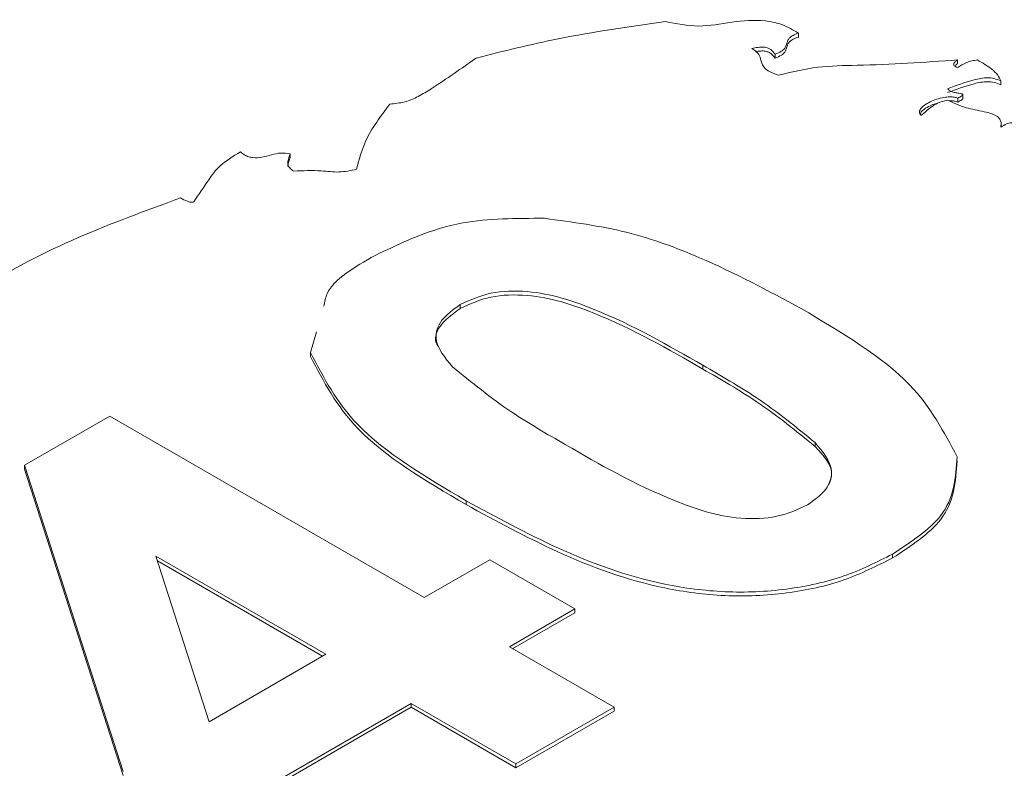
# Paper-space layout 'Sheet1' of a CAD drawing. Header units: millimetres. Extents: x 0 to 432, y 0 to 279.
# Tile 86 of 90: x 378 to 383, y 251 to 255. Entities that reach past the tile are written whole.
import ezdxf

# ---------------------------------------------------------------- set-up
doc = ezdxf.new("R2010")
doc.units = ezdxf.units.MM
doc.header["$LTSCALE"] = 0.5

psp = doc.layouts.new('Sheet1')

# ---------------------------------------------------------------- linework, layer by layer
at = {"color": 7, "linetype": 'Continuous', "lineweight": 15}
for p, q in [((382.1621, 255.027), (382.1621, 255.0063)), ((382.0378, 254.9147), (382.0378, 254.894)), ((383.011, 254.8839), (383.011, 254.8631)), ((383.2417, 254.7718), (383.2417, 254.7511)), ((383.0118, 254.68), (383.0118, 254.6592)), ((383.0394, 254.6757), (383.0394, 254.7016)), ((383.243, 254.527), (383.243, 254.5441)), ((379.4532, 254.3836), (379.4532, 254.3629)), ((380.3594, 253.5792), (380.3594, 253.5584)), ((379.561, 253.3231), (379.5924, 253.4342)), ((379.561, 253.3231), (379.561, 253.3023)), ((381.6527, 253.256), (381.6527, 253.2352)), ((378.0364, 252.722), (378.4909, 252.9844)), ((378.4909, 252.9844), (380.1673, 252.0167)), ((382.2513, 252.843), (382.2513, 252.8222)), ((378.5624, 251.0883), (378.0364, 252.722)), ((378.0364, 252.722), (378.0364, 252.7013)), ((378.5624, 251.0675), (378.0364, 252.7013)), ((380.39, 252.5333), (380.39, 252.5126)), ((379.6434, 251.7142), (378.7365, 252.2378)), ((378.7365, 252.2378), (379.0203, 251.3545)), ((379.6255, 251.7039), (378.7447, 252.2123)), ((380.1673, 252.0167), (380.5166, 252.2183)), ((380.5166, 252.2183), (380.9706, 251.9562)), ((382.6644, 252.2485), (382.6644, 252.2278)), ((380.9706, 251.9562), (380.6213, 251.7546)), ((380.9706, 251.9562), (380.9706, 251.9354)), ((380.9706, 251.9354), (380.6393, 251.7442)), ((380.6213, 251.7546), (381.1801, 251.432)), ((379.0203, 251.3545), (379.6434, 251.7142)), ((380.0975, 251.4521), (379.0148, 250.8271)), ((380.0975, 251.4314), (379.0148, 250.8064)), ((380.6563, 251.1296), (380.0975, 251.4521)), ((380.0975, 251.4521), (380.0975, 251.4314)), ((380.6563, 251.1088), (380.0975, 251.4314)), ((381.1801, 251.432), (380.6563, 251.1296)), ((381.1801, 251.432), (381.1801, 251.4112)), ((381.1801, 251.4112), (380.6563, 251.1088)), ((380.6563, 251.1296), (380.6563, 251.1088))]:
    psp.add_line(p, q, dxfattribs=at)
for points, knots in [([(382.1621, 255.027), (382.1344, 255.0436), (382.0845, 255.0735), (381.9588, 255.1013), (381.8052, 255.0887), (381.6301, 255.0529), (381.5125, 255.0767), (381.4535, 255.0886)], [0, 0, 0, 0, 0.157038, 0.283357, 0.519098, 0.758846, 1, 1, 1, 1]), ([(381.4535, 255.0886), (381.2609, 255.0615), (380.9152, 255.0127), (380.5891, 254.9307), (380.4447, 254.8943)], [0, 0, 0, 0, 0.556843, 1, 1, 1, 1]), ([(382.0378, 254.9147), (382.0498, 254.9195), (382.0708, 254.9279), (382.0903, 254.9451), (382.0978, 254.9618), (382.1009, 254.9767), (382.106, 254.9905), (382.1161, 255.0034), (382.1348, 255.0164), (382.1523, 255.0232), (382.1621, 255.027)], [0, 0, 0, 0, 0.180499, 0.315853, 0.43411, 0.549072, 0.64057, 0.738275, 0.852954, 1, 1, 1, 1]), ([(382.0378, 254.894), (382.0498, 254.8988), (382.0708, 254.9072), (382.0903, 254.9244), (382.0978, 254.941), (382.1009, 254.9559), (382.106, 254.9698), (382.1161, 254.9827), (382.1348, 254.9957), (382.1523, 255.0025), (382.1621, 255.0063)], [0, 0, 0, 0, 0.180499, 0.315853, 0.43411, 0.549072, 0.64057, 0.738275, 0.852954, 1, 1, 1, 1]), ([(381.9136, 254.9453), (381.9249, 254.9474), (381.9447, 254.9511), (381.9732, 254.9535), (381.9961, 254.9499), (382.0126, 254.9414), (382.0261, 254.9296), (382.0336, 254.9201), (382.0378, 254.9147)], [0, 0, 0, 0, 0.22489, 0.395573, 0.537833, 0.658002, 0.807463, 1, 1, 1, 1]), ([(382.0557, 254.8021), (382.0391, 254.8083), (382.0102, 254.819), (381.9807, 254.8405), (381.9674, 254.8618), (381.9612, 254.8862), (381.9547, 254.917), (381.928, 254.9354), (381.9136, 254.9453)], [0, 0, 0, 0, 0.197666, 0.345698, 0.470972, 0.589942, 0.778043, 1, 1, 1, 1]), ([(380.4447, 254.8943), (380.366, 254.839), (380.2661, 254.7687), (380.1401, 254.6896), (380.0672, 254.6567), (380.0106, 254.6513), (379.9838, 254.6488)], [0, 0, 0, 0, 0.579325, 0.735468, 0.874787, 1, 1, 1, 1]), ([(381.934, 254.928), (381.9386, 254.9288), (381.9517, 254.9311), (381.9732, 254.9327), (381.9961, 254.9292), (382.0126, 254.9206), (382.0261, 254.9088), (382.0336, 254.8993), (382.0378, 254.894)], [0, 0, 0, 0, 0.104816, 0.30194, 0.466237, 0.605022, 0.777637, 1, 1, 1, 1]), ([(383.011, 254.8839), (382.8335, 254.8719), (382.5863, 254.8552), (382.2589, 254.8524), (382.1246, 254.8192), (382.0557, 254.8021)], [0, 0, 0, 0, 0.553476, 0.770714, 1, 1, 1, 1]), ([(383.012, 254.8433), (383.008, 254.8449), (383.0009, 254.8476), (382.9933, 254.8529), (382.9897, 254.8583), (382.99, 254.8657), (382.9977, 254.8745), (383.0064, 254.8806), (383.011, 254.8839)], [0, 0, 0, 0, 0.170006, 0.30247, 0.41268, 0.51645, 0.741654, 1, 1, 1, 1]), ([(383.1169, 254.8839), (383.107, 254.8826), (383.0862, 254.88), (383.048, 254.8675), (383.0264, 254.8529), (383.012, 254.8433)], [0, 0, 0, 0, 0.235141, 0.492774, 1, 1, 1, 1]), ([(383.2417, 254.7718), (383.2369, 254.7824), (383.2267, 254.8049), (383.1851, 254.8437), (383.1437, 254.8681), (383.1169, 254.8839)], [0, 0, 0, 0, 0.242243, 0.511632, 1, 1, 1, 1]), ([(382.9965, 254.8512), (382.9969, 254.8518), (383.0001, 254.8563), (383.0059, 254.86), (383.011, 254.8631)], [0, 0, 0, 0, 0.132447, 1, 1, 1, 1]), ([(382.9578, 254.7305), (383.0034, 254.7476), (383.0695, 254.7723), (383.1578, 254.7915), (383.2093, 254.7859), (383.2304, 254.7767), (383.2417, 254.7718)], [0, 0, 0, 0, 0.519224, 0.752382, 0.867143, 1, 1, 1, 1]), ([(382.9578, 254.7098), (383.0034, 254.7268), (383.0695, 254.7515), (383.1578, 254.7707), (383.2093, 254.7651), (383.2304, 254.756), (383.2417, 254.7511)], [0, 0, 0, 0, 0.519224, 0.752382, 0.867143, 1, 1, 1, 1]), ([(383.0118, 254.68), (383.0197, 254.6839), (383.0289, 254.6885), (383.0368, 254.6948), (383.0386, 254.6968), (383.0396, 254.6987), (383.0392, 254.7005), (383.037, 254.7021), (383.0338, 254.7032), (383.0237, 254.7055), (383.0076, 254.7071), (382.987, 254.7114), (382.9684, 254.7185), (382.9615, 254.7264), (382.9578, 254.7305)], [0, 0, 0, 0, 0.213314, 0.246887, 0.273174, 0.293702, 0.314989, 0.33604, 0.360962, 0.391196, 0.55818, 0.693318, 0.837257, 1, 1, 1, 1]), ([(382.8157, 254.5874), (382.8119, 254.5939), (382.804, 254.6073), (382.8168, 254.6289), (382.8401, 254.6479), (382.882, 254.6697), (382.9285, 254.6841), (382.9715, 254.6875), (382.9941, 254.6864), (383.006, 254.6821), (383.0118, 254.68)], [0, 0, 0, 0, 0.114631, 0.233801, 0.36675, 0.509386, 0.784105, 0.863409, 0.934322, 1, 1, 1, 1]), ([(383.0118, 254.6592), (383.0197, 254.6632), (383.0288, 254.6678), (383.0368, 254.674), (383.0385, 254.676), (383.0395, 254.6775), (383.0393, 254.6782), (383.0393, 254.6783)], [0, 0, 0, 0, 0.715706, 0.828351, 0.916547, 0.985423, 1, 1, 1, 1]), ([(379.9838, 254.6488), (379.9356, 254.5849), (379.8513, 254.4731), (379.8202, 254.3527), (379.8068, 254.3012)], [0, 0, 0, 0, 0.572068, 1, 1, 1, 1]), ([(382.8125, 254.5957), (382.8139, 254.5995), (382.8183, 254.6109), (382.841, 254.6268), (382.8678, 254.6431), (382.8908, 254.6487), (382.9004, 254.651)], [0, 0, 0, 0, 0.146465, 0.448494, 0.772527, 1, 1, 1, 1]), ([(382.9578, 254.6694), (382.9388, 254.6649), (382.9044, 254.6569), (382.8605, 254.6255), (382.8336, 254.6026), (382.8157, 254.5874)], [0, 0, 0, 0, 0.293939, 0.5331294, 1, 1, 1, 1]), ([(383.2414, 254.5262), (383.2424, 254.534), (383.2443, 254.5479), (383.238, 254.5671), (383.2222, 254.5844), (383.1927, 254.5985), (383.1353, 254.613), (383.0477, 254.6267), (382.9893, 254.6544), (382.9578, 254.6694)], [0, 0, 0, 0, 0.098561, 0.177371, 0.245085, 0.343142, 0.451179, 0.70418, 1, 1, 1, 1]), ([(382.9665, 254.6659), (382.9685, 254.666), (382.9776, 254.6668), (382.9941, 254.6656), (383.006, 254.6613), (383.0118, 254.6592)], [0, 0, 0, 0, 0.126354, 0.57992, 1, 1, 1, 1]), ([(383.3295, 254.5365), (383.3272, 254.5385), (383.3229, 254.542), (383.3153, 254.546), (383.3065, 254.5487), (383.2959, 254.5492), (383.2845, 254.5469), (383.2654, 254.5398), (383.2519, 254.5321), (383.2414, 254.5262)], [0, 0, 0, 0, 0.1119735, 0.202586, 0.2783828, 0.3797898, 0.4848648, 0.6021737, 1, 1, 1, 1]), ([(379.1873, 254.3931), (379.1478, 254.3695), (379.075, 254.3261), (379.0083, 254.2307), (378.9648, 254.1664), (378.9386, 254.1275)], [0, 0, 0, 0, 0.318887, 0.588203, 1, 1, 1, 1]), ([(379.4532, 254.3836), (379.4364, 254.3859), (379.402, 254.3905), (379.3525, 254.3773), (379.3061, 254.3646), (379.2619, 254.3603), (379.2297, 254.3674), (379.2067, 254.3778), (379.1943, 254.3876), (379.1873, 254.3931)], [0, 0, 0, 0, 0.1715284, 0.3509763, 0.5346519, 0.7051261, 0.785492, 0.8802908, 1, 1, 1, 1]), ([(379.4712, 254.2909), (379.4633, 254.2964), (379.4487, 254.3065), (379.4395, 254.3251), (379.4404, 254.3509), (379.4479, 254.3701), (379.4532, 254.3836)], [0, 0, 0, 0, 0.2158643, 0.3997963, 0.5764341, 1, 1, 1, 1]), ([(379.4409, 254.3136), (379.4407, 254.3164), (379.44, 254.3331), (379.4472, 254.3493), (379.4532, 254.3629)], [0, 0, 0, 0, 0.167494, 1, 1, 1, 1]), ([(379.8068, 254.3012), (379.7757, 254.2943), (379.7143, 254.2808), (379.6009, 254.297), (379.5203, 254.2932), (379.4712, 254.2909)], [0, 0, 0, 0, 0.287456, 0.566179, 1, 1, 1, 1]), ([(378.8683, 254.148), (378.6829, 254.0802), (378.3071, 253.9426), (377.8224, 253.695), (377.5203, 253.4466), (377.4359, 253.2269), (377.482, 253.1258), (377.5051, 253.0753)], [0, 0, 0, 0, 0.266402, 0.540027, 0.782904, 0.891425, 1, 1, 1, 1]), ([(378.9386, 254.1275), (378.9359, 254.1265), (378.9307, 254.1246), (378.9212, 254.1247), (378.9124, 254.1267), (378.8939, 254.134), (378.8798, 254.1417), (378.8683, 254.148)], [0, 0, 0, 0, 0.110499, 0.210919, 0.319208, 0.441551, 1, 1, 1, 1]), ([(379.9054, 253.8413), (380.0533, 253.9123), (380.3178, 254.0392), (380.6585, 254.0393), (380.8085, 254.0394)], [0, 0, 0, 0, 0.559581, 1, 1, 1, 1]), ([(380.8085, 254.0394), (380.957, 254.0192), (381.2544, 253.9788), (381.7162, 253.8061), (382.0019, 253.6524), (382.1766, 253.5584)], [0, 0, 0, 0, 0.279347, 0.559539, 1, 1, 1, 1]), ([(379.6313, 253.5715), (379.6357, 253.5938), (379.6572, 253.7005), (379.7957, 253.7791), (379.9054, 253.8413)], [0, 0, 0, 0, 0.208551, 1, 1, 1, 1]), ([(381.6527, 253.256), (381.4689, 253.3619), (381.1937, 253.5205), (380.7878, 253.6568), (380.5142, 253.6506), (380.4111, 253.603), (380.3594, 253.5792)], [0, 0, 0, 0, 0.501663, 0.751229, 0.875341, 1, 1, 1, 1]), ([(381.6527, 253.2352), (381.4689, 253.3412), (381.1937, 253.4998), (380.7878, 253.636), (380.5142, 253.6299), (380.4111, 253.5823), (380.3594, 253.5584)], [0, 0, 0, 0, 0.501663, 0.751229, 0.875341, 1, 1, 1, 1]), ([(380.3594, 253.5792), (380.3224, 253.5528), (380.2484, 253.5001), (380.2112, 253.3751), (380.2778, 253.2955), (380.3185, 253.2468)], [0, 0, 0, 0, 0.280337, 0.560026, 1, 1, 1, 1]), ([(380.3594, 253.5584), (380.3237, 253.5322), (380.2522, 253.4798), (380.2136, 253.398), (380.2412, 253.3573), (380.2474, 253.3481)], [0, 0, 0, 0, 0.4368, 0.872589, 1, 1, 1, 1]), ([(382.1766, 253.5584), (382.393, 253.4305), (382.7784, 253.2028), (382.9385, 252.8997), (383.0088, 252.7667)], [0, 0, 0, 0, 0.561506, 1, 1, 1, 1]), ([(380.39, 252.5333), (380.1739, 252.6607), (379.789, 252.8877), (379.6305, 253.1904), (379.561, 253.3231)], [0, 0, 0, 0, 0.561476, 1, 1, 1, 1]), ([(380.39, 252.5126), (380.1739, 252.64), (379.789, 252.867), (379.6305, 253.1696), (379.561, 253.3023)], [0, 0, 0, 0, 0.5614765, 1, 1, 1, 1]), ([(380.3185, 253.2468), (380.4196, 253.1642), (380.6003, 253.0165), (380.8217, 252.8888), (380.9193, 252.8326)], [0, 0, 0, 0, 0.559541, 1, 1, 1, 1]), ([(382.2513, 252.843), (382.1506, 252.9254), (381.9707, 253.0726), (381.7499, 253.1999), (381.6527, 253.256)], [0, 0, 0, 0, 0.559537, 1, 1, 1, 1]), ([(382.2513, 252.8222), (382.1506, 252.9046), (381.9707, 253.0519), (381.7499, 253.1792), (381.6527, 253.2352)], [0, 0, 0, 0, 0.559537, 1, 1, 1, 1]), ([(382.2104, 252.5106), (382.2473, 252.537), (382.3211, 252.5898), (382.3588, 252.7146), (382.2921, 252.7943), (382.2513, 252.843)], [0, 0, 0, 0, 0.280292, 0.560017, 1, 1, 1, 1]), ([(380.9193, 252.8326), (381.1028, 252.7269), (381.3776, 252.5686), (381.783, 252.4314), (382.0563, 252.439), (382.159, 252.4867), (382.2104, 252.5106)], [0, 0, 0, 0, 0.501665, 0.751226, 0.875364, 1, 1, 1, 1]), ([(382.3223, 252.6196), (382.3296, 252.6373), (382.3587, 252.7071), (382.2972, 252.773), (382.2513, 252.8222)], [0, 0, 0, 0, 0.253149, 1, 1, 1, 1]), ([(383.0088, 252.7667), (383.0009, 252.6569), (382.9867, 252.46), (382.7632, 252.3133), (382.6644, 252.2485)], [0, 0, 0, 0, 0.558083, 1, 1, 1, 1]), ([(383.0088, 252.746), (383.0009, 252.6361), (382.9867, 252.4393), (382.7632, 252.2926), (382.6644, 252.2278)], [0, 0, 0, 0, 0.558083, 1, 1, 1, 1]), ([(382.6644, 252.2485), (382.5815, 252.2064), (382.4158, 252.1223), (382.1021, 252.0529), (381.7698, 252.0383), (381.3368, 252.0961), (380.8679, 252.2723), (380.5494, 252.4462), (380.39, 252.5333)], [0, 0, 0, 0, 0.125048, 0.249935, 0.374899, 0.499762, 0.749518, 1, 1, 1, 1]), ([(382.6644, 252.2278), (382.5815, 252.1857), (382.4158, 252.1015), (382.1021, 252.0321), (381.7698, 252.0175), (381.3368, 252.0754), (380.8679, 252.2516), (380.5494, 252.4255), (380.39, 252.5126)], [0, 0, 0, 0, 0.125048, 0.249935, 0.374899, 0.499762, 0.749518, 1, 1, 1, 1])]:
    psp.add_open_spline(points, degree=3, knots=knots, dxfattribs=at)

doc.saveas('drawing.dxf')
